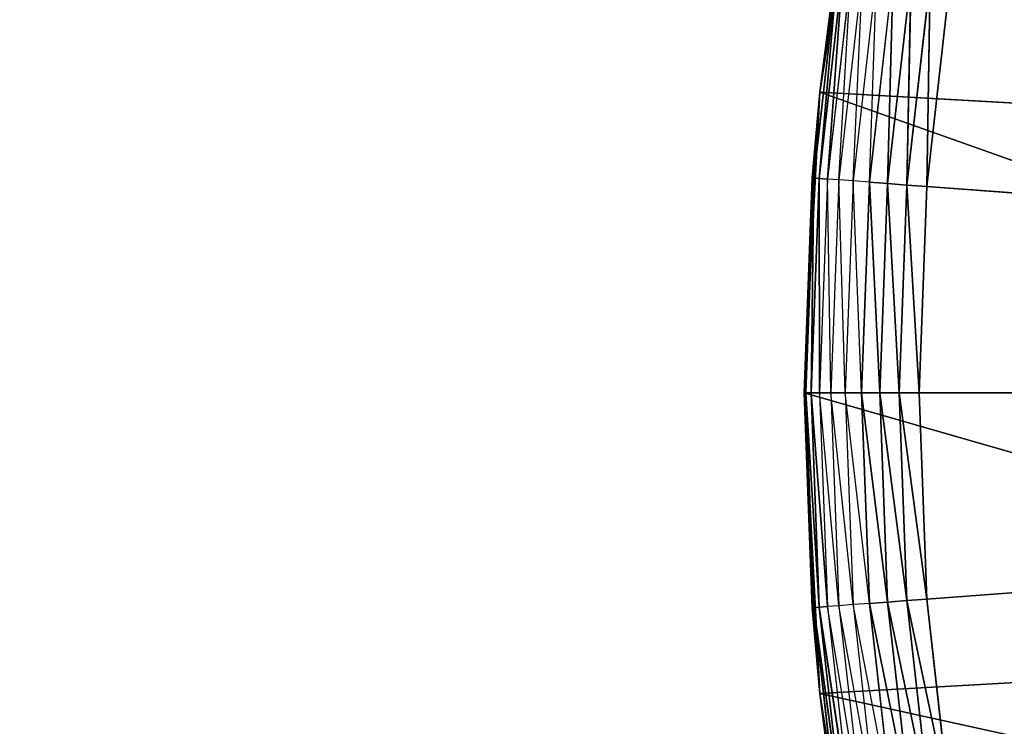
# Model space of a CAD drawing. Extents: x 0.05 to 8.85, y 0.05 to 8.85.
# Tile 10 of 256: x 0.56 to 0.74, y 1.14 to 1.26. Entities that reach past the tile are written whole.
import ezdxf

# ---------------------------------------------------------------- set-up
doc = ezdxf.new("R2010")
doc.units = 0
doc.header["$LTSCALE"] = 2.54
doc.layers.get('0').update_dxf_attribs({"color": 13, "linetype": 'CONTINUOUS'})

# ---------------------------------------------------------------- blocks, each defined once
blk = doc.blocks.new('SZCZOTKA_DO_WC_BEZ_POKRYWK')
at = {"color": 0}
for p, q in [((0.70397, 1.25142, 5.55), (0.71216, 1.30311, 5.55)), ((0.70397, 1.25142, 5.55), (0.71216, 1.30311, 5.55)), ((0.70712, 1.27363, 5.36653), (0.70293, 1.2365, 5.36653)), ((0.70712, 1.27363, 5.36653), (0.70293, 1.2365, 5.36653)), ((0.70383, 1.23643, 5.36316), (0.70712, 1.27363, 5.36653)), ((0.70383, 1.23643, 5.36316), (0.70712, 1.27363, 5.36653)), ((0.70801, 1.2735, 5.36316), (0.70383, 1.23643, 5.36316)), ((0.70801, 1.2735, 5.36316), (0.70383, 1.23643, 5.36316)), ((0.70681, 1.27368, 5.37), (0.70397, 1.25142, 5.55)), ((0.70681, 1.27368, 5.37), (0.70397, 1.25142, 5.37)), ((0.70681, 1.27368, 5.37), (0.70397, 1.25142, 5.55)), ((0.70397, 1.25142, 5.37), (0.70712, 1.27363, 5.36653)), ((0.7053, 1.23632, 5.36), (0.70801, 1.2735, 5.36316)), ((0.7053, 1.23632, 5.36), (0.70801, 1.2735, 5.36316)), ((0.70946, 1.27328, 5.36), (0.7053, 1.23632, 5.36)), ((0.70729, 1.23617, 5.35714), (0.70946, 1.27328, 5.36)), ((0.71144, 1.27298, 5.35714), (0.70729, 1.23617, 5.35714)), ((0.70975, 1.23599, 5.35468), (0.71144, 1.27298, 5.35714)), ((0.71388, 1.27261, 5.35468), (0.70975, 1.23599, 5.35468)), ((0.7126, 1.23577, 5.35268), (0.71388, 1.27261, 5.35468)), ((0.7167, 1.27219, 5.35268), (0.7126, 1.23577, 5.35268)), ((0.71575, 1.23554, 5.35121), (0.7167, 1.27219, 5.35268)), ((0.71575, 1.23554, 5.35121), (0.7167, 1.27219, 5.35268)), ((0.71983, 1.27172, 5.35121), (0.71575, 1.23554, 5.35121)), ((0.71983, 1.27172, 5.35121), (0.71575, 1.23554, 5.35121)), ((0.71911, 1.23529, 5.3503), (0.71983, 1.27172, 5.35121)), ((0.71911, 1.23529, 5.3503), (0.71983, 1.27172, 5.35121)), ((0.72316, 1.27121, 5.3503), (0.71911, 1.23529, 5.3503)), ((0.72316, 1.27121, 5.3503), (0.71911, 1.23529, 5.3503)), ((0.72257, 1.23503, 5.35), (0.72316, 1.27121, 5.3503)), ((0.72257, 1.23503, 5.35), (0.72316, 1.27121, 5.3503)), ((0.72257, 1.23503, 5.35), (0.72659, 1.2707, 5.35)), ((0.72257, 1.23503, 5.35), (0.72659, 1.2707, 5.35)), ((0.70123, 1.19916, 5.55), (0.70397, 1.25142, 5.55)), ((0.70123, 1.19916, 5.55), (0.70397, 1.25142, 5.55)), ((0.70397, 1.25142, 5.37), (0.70263, 1.23652, 5.37)), ((0.70263, 1.23652, 5.37), (0.70397, 1.25142, 5.55)), ((0.70263, 1.23652, 5.37), (0.70397, 1.25142, 5.55)), ((0.70397, 1.25142, 5.37), (0.70293, 1.2365, 5.36653)), ((0.70397, 1.25142, 5.37), (0.70397, 1.25142, 5.55)), ((0.70397, 1.25142, 5.37), (0.70397, 1.25142, 5.55)), ((0.70397, 1.25142, 5.55), (0.85399, 1.24302, 5.55)), ((0.70397, 1.25142, 5.55), (0.85399, 1.24302, 5.55)), ((0.70397, 1.25142, 5.55), (0.85123, 1.19916, 5.55)), ((0.70397, 1.25142, 5.55), (0.85123, 1.19916, 5.55)), ((0.70263, 1.23652, 5.37), (0.70123, 1.19916, 5.55)), ((0.70263, 1.23652, 5.37), (0.70123, 1.19916, 5.55)), ((0.70263, 1.23652, 5.37), (0.70123, 1.19916, 5.37)), ((0.70263, 1.23652, 5.37), (0.70123, 1.19916, 5.37)), ((0.70263, 1.23652, 5.37), (0.70153, 1.19916, 5.36653)), ((0.70263, 1.23652, 5.37), (0.70153, 1.19916, 5.36653)), ((0.70293, 1.2365, 5.36653), (0.70153, 1.19916, 5.36653)), ((0.70293, 1.2365, 5.36653), (0.70153, 1.19916, 5.36653)), ((0.70244, 1.19916, 5.36316), (0.70293, 1.2365, 5.36653)), ((0.70244, 1.19916, 5.36316), (0.70293, 1.2365, 5.36653)), ((0.70383, 1.23643, 5.36316), (0.70244, 1.19916, 5.36316)), ((0.70383, 1.23643, 5.36316), (0.70244, 1.19916, 5.36316)), ((0.70263, 1.23652, 5.37), (0.70293, 1.2365, 5.36653)), ((0.70383, 1.23643, 5.36316), (0.70293, 1.2365, 5.36653)), ((0.70383, 1.23643, 5.36316), (0.70293, 1.2365, 5.36653)), ((0.7053, 1.23632, 5.36), (0.70383, 1.23643, 5.36316)), ((0.7053, 1.23632, 5.36), (0.70383, 1.23643, 5.36316)), ((0.70391, 1.19916, 5.36), (0.70383, 1.23643, 5.36316)), ((0.70391, 1.19916, 5.36), (0.70383, 1.23643, 5.36316)), ((0.7053, 1.23632, 5.36), (0.70391, 1.19916, 5.36)), ((0.70729, 1.23617, 5.35714), (0.7053, 1.23632, 5.36)), ((0.70591, 1.19916, 5.35714), (0.7053, 1.23632, 5.36)), ((0.70729, 1.23617, 5.35714), (0.70591, 1.19916, 5.35714)), ((0.70975, 1.23599, 5.35468), (0.70729, 1.23617, 5.35714)), ((0.70837, 1.19916, 5.35468), (0.70729, 1.23617, 5.35714)), ((0.70975, 1.23599, 5.35468), (0.70837, 1.19916, 5.35468)), ((0.7126, 1.23577, 5.35268), (0.70975, 1.23599, 5.35468)), ((0.71123, 1.19916, 5.35268), (0.70975, 1.23599, 5.35468)), ((0.7126, 1.23577, 5.35268), (0.71123, 1.19916, 5.35268)), ((0.71575, 1.23554, 5.35121), (0.7126, 1.23577, 5.35268)), ((0.71575, 1.23554, 5.35121), (0.7126, 1.23577, 5.35268)), ((0.71439, 1.19916, 5.35121), (0.7126, 1.23577, 5.35268)), ((0.71439, 1.19916, 5.35121), (0.7126, 1.23577, 5.35268)), ((0.71575, 1.23554, 5.35121), (0.71439, 1.19916, 5.35121)), ((0.71575, 1.23554, 5.35121), (0.71439, 1.19916, 5.35121)), ((0.71911, 1.23529, 5.3503), (0.71575, 1.23554, 5.35121)), ((0.71911, 1.23529, 5.3503), (0.71575, 1.23554, 5.35121)), ((0.71776, 1.19916, 5.3503), (0.71575, 1.23554, 5.35121)), ((0.71776, 1.19916, 5.3503), (0.71575, 1.23554, 5.35121)), ((0.71911, 1.23529, 5.3503), (0.71776, 1.19916, 5.3503)), ((0.71911, 1.23529, 5.3503), (0.71776, 1.19916, 5.3503)), ((0.72257, 1.23503, 5.35), (0.71911, 1.23529, 5.3503)), ((0.72257, 1.23503, 5.35), (0.71911, 1.23529, 5.3503)), ((0.72123, 1.19916, 5.35), (0.71911, 1.23529, 5.3503)), ((0.72123, 1.19916, 5.35), (0.71911, 1.23529, 5.3503)), ((0.72123, 1.19916, 5.35), (0.72257, 1.23503, 5.35)), ((0.72123, 1.19916, 5.35), (0.72257, 1.23503, 5.35)), ((1.20123, 1.19916, 5.35), (0.72257, 1.23503, 5.35)), ((1.20123, 1.19916, 5.35), (0.72257, 1.23503, 5.35)), ((0.70397, 1.14689, 5.55), (0.70123, 1.19916, 5.55)), ((0.70123, 1.19916, 5.55), (0.70263, 1.16179, 5.37)), ((0.70123, 1.19916, 5.37), (0.70123, 1.19916, 5.55)), ((0.70123, 1.19916, 5.37), (0.70123, 1.19916, 5.55)), ((0.70123, 1.19916, 5.37), (0.70263, 1.16179, 5.37)), ((0.70123, 1.19916, 5.55), (0.70263, 1.16179, 5.37)), ((0.70123, 1.19916, 5.55), (0.85123, 1.19916, 5.55)), ((0.70123, 1.19916, 5.55), (0.85123, 1.19916, 5.55)), ((0.70123, 1.19916, 5.55), (0.85399, 1.15529, 5.55)), ((0.70123, 1.19916, 5.55), (0.85399, 1.15529, 5.55)), ((0.70397, 1.14689, 5.55), (0.70123, 1.19916, 5.55)), ((0.70123, 1.19916, 5.37), (0.70263, 1.16179, 5.37)), ((0.70123, 1.19916, 5.37), (0.70293, 1.16181, 5.36653)), ((0.70123, 1.19916, 5.37), (0.70293, 1.16181, 5.36653)), ((0.70123, 1.19916, 5.37), (0.70153, 1.19916, 5.36653)), ((0.70123, 1.19916, 5.37), (0.70153, 1.19916, 5.36653)), ((0.70153, 1.19916, 5.36653), (0.70293, 1.16181, 5.36653)), ((0.70244, 1.19916, 5.36316), (0.70153, 1.19916, 5.36653)), ((0.70244, 1.19916, 5.36316), (0.70153, 1.19916, 5.36653)), ((0.70383, 1.16188, 5.36316), (0.70153, 1.19916, 5.36653)), ((0.70383, 1.16188, 5.36316), (0.70153, 1.19916, 5.36653)), ((0.70153, 1.19916, 5.36653), (0.70293, 1.16181, 5.36653)), ((0.70244, 1.19916, 5.36316), (0.70383, 1.16188, 5.36316)), ((0.70391, 1.19916, 5.36), (0.70244, 1.19916, 5.36316)), ((0.70391, 1.19916, 5.36), (0.70244, 1.19916, 5.36316)), ((0.7053, 1.16199, 5.36), (0.70244, 1.19916, 5.36316)), ((0.7053, 1.16199, 5.36), (0.70244, 1.19916, 5.36316)), ((0.70244, 1.19916, 5.36316), (0.70383, 1.16188, 5.36316)), ((0.70591, 1.19916, 5.35714), (0.70391, 1.19916, 5.36)), ((0.70729, 1.16214, 5.35714), (0.70391, 1.19916, 5.36)), ((0.70391, 1.19916, 5.36), (0.7053, 1.16199, 5.36)), ((0.70591, 1.19916, 5.35714), (0.70729, 1.16214, 5.35714)), ((0.70837, 1.19916, 5.35468), (0.70591, 1.19916, 5.35714)), ((0.70975, 1.16233, 5.35468), (0.70591, 1.19916, 5.35714)), ((0.70837, 1.19916, 5.35468), (0.70975, 1.16233, 5.35468)), ((0.71123, 1.19916, 5.35268), (0.70837, 1.19916, 5.35468)), ((0.7126, 1.16254, 5.35268), (0.70837, 1.19916, 5.35468)), ((0.71439, 1.19916, 5.35121), (0.71123, 1.19916, 5.35268)), ((0.71439, 1.19916, 5.35121), (0.71123, 1.19916, 5.35268)), ((0.71575, 1.16277, 5.35121), (0.71123, 1.19916, 5.35268)), ((0.71575, 1.16277, 5.35121), (0.71123, 1.19916, 5.35268)), ((0.71123, 1.19916, 5.35268), (0.7126, 1.16254, 5.35268)), ((0.71439, 1.19916, 5.35121), (0.71575, 1.16277, 5.35121)), ((0.71776, 1.19916, 5.3503), (0.71439, 1.19916, 5.35121)), ((0.71776, 1.19916, 5.3503), (0.71439, 1.19916, 5.35121)), ((0.71911, 1.16303, 5.3503), (0.71439, 1.19916, 5.35121)), ((0.71911, 1.16303, 5.3503), (0.71439, 1.19916, 5.35121)), ((0.71439, 1.19916, 5.35121), (0.71575, 1.16277, 5.35121)), ((0.71776, 1.19916, 5.3503), (0.71911, 1.16303, 5.3503)), ((0.72123, 1.19916, 5.35), (0.71776, 1.19916, 5.3503)), ((0.72123, 1.19916, 5.35), (0.71776, 1.19916, 5.3503)), ((0.72257, 1.16329, 5.35), (0.71776, 1.19916, 5.3503)), ((0.72257, 1.16329, 5.35), (0.71776, 1.19916, 5.3503)), ((0.71776, 1.19916, 5.3503), (0.71911, 1.16303, 5.3503)), ((0.72257, 1.16329, 5.35), (0.72123, 1.19916, 5.35)), ((0.72123, 1.19916, 5.35), (1.20123, 1.19916, 5.35)), ((0.72123, 1.19916, 5.35), (1.20123, 1.19916, 5.35)), ((0.72257, 1.16329, 5.35), (0.72123, 1.19916, 5.35)), ((0.72257, 1.16329, 5.35), (1.20123, 1.19916, 5.35)), ((0.72257, 1.16329, 5.35), (1.20123, 1.19916, 5.35)), ((0.7126, 1.16254, 5.35268), (0.70975, 1.16233, 5.35468)), ((0.71575, 1.16277, 5.35121), (0.7126, 1.16254, 5.35268)), ((0.71575, 1.16277, 5.35121), (0.7126, 1.16254, 5.35268)), ((0.71983, 1.1266, 5.35121), (0.7126, 1.16254, 5.35268)), ((0.71983, 1.1266, 5.35121), (0.7126, 1.16254, 5.35268)), ((0.7126, 1.16254, 5.35268), (0.7167, 1.12613, 5.35268)), ((0.71911, 1.16303, 5.3503), (0.71575, 1.16277, 5.35121)), ((0.71911, 1.16303, 5.3503), (0.71575, 1.16277, 5.35121)), ((0.71575, 1.16277, 5.35121), (0.71983, 1.1266, 5.35121)), ((0.72316, 1.1271, 5.3503), (0.71575, 1.16277, 5.35121)), ((0.72316, 1.1271, 5.3503), (0.71575, 1.16277, 5.35121)), ((0.71575, 1.16277, 5.35121), (0.71983, 1.1266, 5.35121)), ((0.72257, 1.16329, 5.35), (0.71911, 1.16303, 5.3503)), ((0.72257, 1.16329, 5.35), (0.71911, 1.16303, 5.3503)), ((0.71911, 1.16303, 5.3503), (0.72316, 1.1271, 5.3503)), ((0.72659, 1.12762, 5.35), (0.71911, 1.16303, 5.3503)), ((0.72659, 1.12762, 5.35), (0.71911, 1.16303, 5.3503)), ((0.71911, 1.16303, 5.3503), (0.72316, 1.1271, 5.3503)), ((0.72659, 1.12762, 5.35), (0.72257, 1.16329, 5.35)), ((0.72659, 1.12762, 5.35), (0.72257, 1.16329, 5.35)), ((0.70263, 1.16179, 5.37), (0.70293, 1.16181, 5.36653)), ((0.70263, 1.16179, 5.37), (0.70397, 1.14689, 5.55)), ((0.70263, 1.16179, 5.37), (0.70397, 1.14689, 5.55)), ((0.70263, 1.16179, 5.37), (0.70397, 1.14689, 5.37)), ((0.70383, 1.16188, 5.36316), (0.70293, 1.16181, 5.36653)), ((0.70383, 1.16188, 5.36316), (0.70293, 1.16181, 5.36653)), ((0.70397, 1.14689, 5.37), (0.70293, 1.16181, 5.36653)), ((0.70293, 1.16181, 5.36653), (0.70712, 1.12468, 5.36653)), ((0.70801, 1.12481, 5.36316), (0.70293, 1.16181, 5.36653)), ((0.70801, 1.12481, 5.36316), (0.70293, 1.16181, 5.36653)), ((0.70293, 1.16181, 5.36653), (0.70712, 1.12468, 5.36653)), ((0.7053, 1.16199, 5.36), (0.70383, 1.16188, 5.36316)), ((0.7053, 1.16199, 5.36), (0.70383, 1.16188, 5.36316)), ((0.70383, 1.16188, 5.36316), (0.70801, 1.12481, 5.36316)), ((0.70946, 1.12503, 5.36), (0.70383, 1.16188, 5.36316)), ((0.70946, 1.12503, 5.36), (0.70383, 1.16188, 5.36316)), ((0.70383, 1.16188, 5.36316), (0.70801, 1.12481, 5.36316)), ((0.70729, 1.16214, 5.35714), (0.7053, 1.16199, 5.36)), ((0.71144, 1.12533, 5.35714), (0.7053, 1.16199, 5.36)), ((0.7053, 1.16199, 5.36), (0.70946, 1.12503, 5.36)), ((0.70975, 1.16233, 5.35468), (0.70729, 1.16214, 5.35714)), ((0.70729, 1.16214, 5.35714), (0.71144, 1.12533, 5.35714)), ((0.71388, 1.1257, 5.35468), (0.70729, 1.16214, 5.35714)), ((0.70975, 1.16233, 5.35468), (0.71388, 1.1257, 5.35468)), ((0.7167, 1.12613, 5.35268), (0.70975, 1.16233, 5.35468)), ((0.70397, 1.14689, 5.55), (0.85399, 1.15529, 5.55)), ((0.70397, 1.14689, 5.55), (0.85399, 1.15529, 5.55)), ((0.71216, 1.0952, 5.55), (0.70397, 1.14689, 5.55)), ((0.70397, 1.14689, 5.55), (0.70681, 1.12464, 5.37)), ((0.70397, 1.14689, 5.55), (0.70681, 1.12464, 5.37)), ((0.70397, 1.14689, 5.55), (0.70397, 1.14689, 5.37)), ((0.70397, 1.14689, 5.37), (0.70681, 1.12464, 5.37)), ((0.70397, 1.14689, 5.55), (0.70397, 1.14689, 5.37)), ((0.70397, 1.14689, 5.55), (0.86223, 1.11211, 5.55)), ((0.70397, 1.14689, 5.55), (0.86223, 1.11211, 5.55)), ((0.71216, 1.0952, 5.55), (0.70397, 1.14689, 5.55)), ((0.70712, 1.12468, 5.36653), (0.70397, 1.14689, 5.37))]:
    blk.add_line(p, q, dxfattribs=at)
mesh = blk.add_polyface(dxfattribs=at)
corners = [(0.85655, 7.63838, 5.55), (0.07623, 0.07416, 5.55), (0.07623, 8.82416, 5.55)]
mesh.append_faces([[corners[k] for k in face] for face in [(0, 1, 2)]], dxfattribs={"color": 0})
mesh = blk.add_polyface(dxfattribs=at)
corners = [(0.87234, 7.57945, 5.65), (0.07623, 8.82416, 5.65), (0.07623, 0.07416, 5.65)]
mesh.append_faces([[corners[k] for k in face] for face in [(0, 1, 2)]], dxfattribs={"color": 0})
mesh = blk.add_polyface(dxfattribs=at)
corners = [(0.87234, 7.57945, 5.55), (0.07623, 0.07416, 5.55), (0.85655, 7.63838, 5.55)]
mesh.append_faces([[corners[k] for k in face] for face in [(0, 1, 2)]], dxfattribs={"color": 0})
mesh = blk.add_polyface(dxfattribs=at)
corners = [(0.87234, 1.31886, 5.55), (0.07623, 0.07416, 5.55), (0.87234, 7.57945, 5.55)]
mesh.append_faces([[corners[k] for k in face] for face in [(0, 1, 2)]], dxfattribs={"color": 0})
mesh = blk.add_polyface(dxfattribs=at)
corners = [(0.89812, 7.52416, 5.65), (0.87234, 7.57945, 5.65), (0.07623, 0.07416, 5.65)]
mesh.append_faces([[corners[k] for k in face] for face in [(0, 1, 2)]], dxfattribs={"color": 0})
mesh = blk.add_polyface(dxfattribs=at)
corners = [(0.93311, 7.47418, 5.65), (0.89812, 7.52416, 5.65), (0.07623, 0.07416, 5.65)]
mesh.append_faces([[corners[k] for k in face] for face in [(0, 1, 2)]], dxfattribs={"color": 0})
mesh = blk.add_polyface(dxfattribs=at)
corners = [(0.97625, 7.43104, 5.65), (0.93311, 7.47418, 5.65), (0.07623, 0.07416, 5.65)]
mesh.append_faces([[corners[k] for k in face] for face in [(0, 1, 2)]], dxfattribs={"color": 0})
mesh = blk.add_polyface(dxfattribs=at)
corners = [(1.02623, 7.39605, 5.65), (0.97625, 7.43104, 5.65), (0.07623, 0.07416, 5.65)]
mesh.append_faces([[corners[k] for k in face] for face in [(0, 1, 2)]], dxfattribs={"color": 0})
mesh = blk.add_polyface(dxfattribs=at)
corners = [(1.08152, 7.37026, 5.65), (1.02623, 7.39605, 5.65), (0.07623, 0.07416, 5.65)]
mesh.append_faces([[corners[k] for k in face] for face in [(0, 1, 2)]], dxfattribs={"color": 0})
mesh = blk.add_polyface(dxfattribs=at)
corners = [(1.08152, 7.37026, 5.65), (0.07623, 0.07416, 5.65), (0.87234, 1.31886, 5.65)]
mesh.append_faces([[corners[k] for k in face] for face in [(0, 1, 2)]], dxfattribs={"color": 0})
mesh = blk.add_polyface(dxfattribs=at)
corners = [(1.20123, 1.19916, 5.35), (0.73326, 1.30597, 5.35), (0.74256, 1.34064, 5.35)]
mesh.append_faces([[corners[k] for k in face] for face in [(0, 1, 2)]], dxfattribs={"color": 0})
mesh = blk.add_polyface(dxfattribs=at)
corners = [(0.87234, 1.31886, 5.55), (0.85655, 1.25993, 5.55), (0.07623, 0.07416, 5.55)]
mesh.append_faces([[corners[k] for k in face] for face in [(0, 1, 2)]], dxfattribs={"color": 0})
mesh = blk.add_polyface(dxfattribs=at)
corners = [(0.87234, 1.31886, 5.65), (0.07623, 0.07416, 5.65), (0.85655, 1.25993, 5.65)]
mesh.append_faces([[corners[k] for k in face] for face in [(0, 1, 2)]], dxfattribs={"color": 0})
mesh = blk.add_polyface(dxfattribs=at)
corners = [(1.20123, 1.19916, 5.35), (0.72659, 1.2707, 5.35), (0.73326, 1.30597, 5.35)]
mesh.append_faces([[corners[k] for k in face] for face in [(0, 1, 2)]], dxfattribs={"color": 0})
mesh = blk.add_polyface(dxfattribs=at)
corners = [(0.71216, 1.30311, 5.55), (0.70681, 1.27368, 5.37), (0.70397, 1.25142, 5.55)]
mesh.append_faces([[corners[k] for k in face] for face in [(0, 1, 2)]], dxfattribs={"color": 0})
mesh = blk.add_polyface(dxfattribs=at)
corners = [(0.85399, 1.24302, 5.55), (0.71216, 1.30311, 5.55), (0.70397, 1.25142, 5.55)]
mesh.append_faces([[corners[k] for k in face] for face in [(0, 1, 2)]], dxfattribs={"color": 0})
mesh = blk.add_polyface(dxfattribs=at)
corners = [(0.86223, 1.2862, 5.55), (0.71216, 1.30311, 5.55), (0.85399, 1.24302, 5.55)]
mesh.append_faces([[corners[k] for k in face] for face in [(0, 1, 2)]], dxfattribs={"color": 0})
mesh = blk.add_polyface(dxfattribs=at)
corners = [(0.70712, 1.27363, 5.36653), (0.70293, 1.2365, 5.36653), (0.70397, 1.25142, 5.37)]
mesh.append_faces([[corners[k] for k in face] for face in [(0, 1, 2)]], dxfattribs={"color": 0})
mesh = blk.add_polyface(dxfattribs=at)
corners = [(0.70712, 1.27363, 5.36653), (0.70383, 1.23643, 5.36316), (0.70293, 1.2365, 5.36653)]
mesh.append_faces([[corners[k] for k in face] for face in [(0, 1, 2)]], dxfattribs={"color": 0})
mesh = blk.add_polyface(dxfattribs=at)
corners = [(0.70712, 1.27363, 5.36653), (0.70801, 1.2735, 5.36316), (0.70383, 1.23643, 5.36316)]
mesh.append_faces([[corners[k] for k in face] for face in [(0, 1, 2)]], dxfattribs={"color": 0})
mesh = blk.add_polyface(dxfattribs=at)
corners = [(0.70801, 1.2735, 5.36316), (0.7053, 1.23632, 5.36), (0.70383, 1.23643, 5.36316)]
mesh.append_faces([[corners[k] for k in face] for face in [(0, 1, 2)]], dxfattribs={"color": 0})
mesh = blk.add_polyface(dxfattribs=at)
corners = [(0.70681, 1.27368, 5.37), (0.70397, 1.25142, 5.37), (0.70397, 1.25142, 5.55)]
mesh.append_faces([[corners[k] for k in face] for face in [(0, 1, 2)]], dxfattribs={"color": 0})
mesh = blk.add_polyface(dxfattribs=at)
corners = [(0.70801, 1.2735, 5.36316), (0.70946, 1.27328, 5.36), (0.7053, 1.23632, 5.36)]
mesh.append_faces([[corners[k] for k in face] for face in [(0, 1, 2)]], dxfattribs={"color": 0})
mesh = blk.add_polyface(dxfattribs=at)
corners = [(0.7167, 1.27219, 5.35268), (0.71575, 1.23554, 5.35121), (0.7126, 1.23577, 5.35268)]
mesh.append_faces([[corners[k] for k in face] for face in [(0, 1, 2)]], dxfattribs={"color": 0})
mesh = blk.add_polyface(dxfattribs=at)
corners = [(0.71983, 1.27172, 5.35121), (0.71575, 1.23554, 5.35121), (0.7167, 1.27219, 5.35268)]
mesh.append_faces([[corners[k] for k in face] for face in [(0, 1, 2)]], dxfattribs={"color": 0})
mesh = blk.add_polyface(dxfattribs=at)
corners = [(0.71983, 1.27172, 5.35121), (0.71911, 1.23529, 5.3503), (0.71575, 1.23554, 5.35121)]
mesh.append_faces([[corners[k] for k in face] for face in [(0, 1, 2)]], dxfattribs={"color": 0})
mesh = blk.add_polyface(dxfattribs=at)
corners = [(0.72316, 1.27121, 5.3503), (0.71911, 1.23529, 5.3503), (0.71983, 1.27172, 5.35121)]
mesh.append_faces([[corners[k] for k in face] for face in [(0, 1, 2)]], dxfattribs={"color": 0})
mesh = blk.add_polyface(dxfattribs=at)
corners = [(0.72316, 1.27121, 5.3503), (0.72257, 1.23503, 5.35), (0.71911, 1.23529, 5.3503)]
mesh.append_faces([[corners[k] for k in face] for face in [(0, 1, 2)]], dxfattribs={"color": 0})
mesh = blk.add_polyface(dxfattribs=at)
corners = [(0.72659, 1.2707, 5.35), (0.72257, 1.23503, 5.35), (0.72316, 1.27121, 5.3503)]
mesh.append_faces([[corners[k] for k in face] for face in [(0, 1, 2)]], dxfattribs={"color": 0})
mesh = blk.add_polyface(dxfattribs=at)
corners = [(1.20123, 1.19916, 5.35), (0.72257, 1.23503, 5.35), (0.72659, 1.2707, 5.35)]
mesh.append_faces([[corners[k] for k in face] for face in [(0, 1, 2)]], dxfattribs={"color": 0})
mesh = blk.add_polyface(dxfattribs=at)
corners = [(0.85655, 1.25993, 5.55), (0.85123, 1.19916, 5.55), (0.07623, 0.07416, 5.55)]
mesh.append_faces([[corners[k] for k in face] for face in [(0, 1, 2)]], dxfattribs={"color": 0})
mesh = blk.add_polyface(dxfattribs=at)
corners = [(0.85655, 1.25993, 5.65), (0.07623, 0.07416, 5.65), (0.85123, 1.19916, 5.65)]
mesh.append_faces([[corners[k] for k in face] for face in [(0, 1, 2)]], dxfattribs={"color": 0})
mesh = blk.add_polyface(dxfattribs=at)
corners = [(0.70397, 1.25142, 5.55), (0.70263, 1.23652, 5.37), (0.70123, 1.19916, 5.55)]
mesh.append_faces([[corners[k] for k in face] for face in [(0, 1, 2)]], dxfattribs={"color": 0})
mesh = blk.add_polyface(dxfattribs=at)
corners = [(0.85123, 1.19916, 5.55), (0.70397, 1.25142, 5.55), (0.70123, 1.19916, 5.55)]
mesh.append_faces([[corners[k] for k in face] for face in [(0, 1, 2)]], dxfattribs={"color": 0})
mesh = blk.add_polyface(dxfattribs=at)
corners = [(0.70397, 1.25142, 5.37), (0.70263, 1.23652, 5.37), (0.70397, 1.25142, 5.55)]
mesh.append_faces([[corners[k] for k in face] for face in [(0, 1, 2)]], dxfattribs={"color": 0})
mesh = blk.add_polyface(dxfattribs=at)
corners = [(0.85399, 1.24302, 5.55), (0.70397, 1.25142, 5.55), (0.85123, 1.19916, 5.55)]
mesh.append_faces([[corners[k] for k in face] for face in [(0, 1, 2)]], dxfattribs={"color": 0})
mesh = blk.add_polyface(dxfattribs=at)
corners = [(0.70263, 1.23652, 5.37), (0.70123, 1.19916, 5.37), (0.70123, 1.19916, 5.55)]
mesh.append_faces([[corners[k] for k in face] for face in [(0, 1, 2)]], dxfattribs={"color": 0})
mesh = blk.add_polyface(dxfattribs=at)
corners = [(0.70263, 1.23652, 5.37), (0.70153, 1.19916, 5.36653), (0.70123, 1.19916, 5.37)]
mesh.append_faces([[corners[k] for k in face] for face in [(0, 1, 2)]], dxfattribs={"color": 0})
mesh = blk.add_polyface(dxfattribs=at)
corners = [(0.70263, 1.23652, 5.37), (0.70293, 1.2365, 5.36653), (0.70153, 1.19916, 5.36653)]
mesh.append_faces([[corners[k] for k in face] for face in [(0, 1, 2)]], dxfattribs={"color": 0})
mesh = blk.add_polyface(dxfattribs=at)
corners = [(0.70293, 1.2365, 5.36653), (0.70244, 1.19916, 5.36316), (0.70153, 1.19916, 5.36653)]
mesh.append_faces([[corners[k] for k in face] for face in [(0, 1, 2)]], dxfattribs={"color": 0})
mesh = blk.add_polyface(dxfattribs=at)
corners = [(0.70293, 1.2365, 5.36653), (0.70383, 1.23643, 5.36316), (0.70244, 1.19916, 5.36316)]
mesh.append_faces([[corners[k] for k in face] for face in [(0, 1, 2)]], dxfattribs={"color": 0})
mesh = blk.add_polyface(dxfattribs=at)
corners = [(0.70383, 1.23643, 5.36316), (0.70391, 1.19916, 5.36), (0.70244, 1.19916, 5.36316)]
mesh.append_faces([[corners[k] for k in face] for face in [(0, 1, 2)]], dxfattribs={"color": 0})
mesh = blk.add_polyface(dxfattribs=at)
corners = [(0.70383, 1.23643, 5.36316), (0.7053, 1.23632, 5.36), (0.70391, 1.19916, 5.36)]
mesh.append_faces([[corners[k] for k in face] for face in [(0, 1, 2)]], dxfattribs={"color": 0})
mesh = blk.add_polyface(dxfattribs=at)
corners = [(0.71439, 1.19916, 5.35121), (0.71123, 1.19916, 5.35268), (0.7126, 1.23577, 5.35268)]
mesh.append_faces([[corners[k] for k in face] for face in [(0, 1, 2)]], dxfattribs={"color": 0})
mesh = blk.add_polyface(dxfattribs=at)
corners = [(0.71575, 1.23554, 5.35121), (0.71439, 1.19916, 5.35121), (0.7126, 1.23577, 5.35268)]
mesh.append_faces([[corners[k] for k in face] for face in [(0, 1, 2)]], dxfattribs={"color": 0})
mesh = blk.add_polyface(dxfattribs=at)
corners = [(0.71776, 1.19916, 5.3503), (0.71439, 1.19916, 5.35121), (0.71575, 1.23554, 5.35121)]
mesh.append_faces([[corners[k] for k in face] for face in [(0, 1, 2)]], dxfattribs={"color": 0})
mesh = blk.add_polyface(dxfattribs=at)
corners = [(0.71911, 1.23529, 5.3503), (0.71776, 1.19916, 5.3503), (0.71575, 1.23554, 5.35121)]
mesh.append_faces([[corners[k] for k in face] for face in [(0, 1, 2)]], dxfattribs={"color": 0})
mesh = blk.add_polyface(dxfattribs=at)
corners = [(0.72123, 1.19916, 5.35), (0.71776, 1.19916, 5.3503), (0.71911, 1.23529, 5.3503)]
mesh.append_faces([[corners[k] for k in face] for face in [(0, 1, 2)]], dxfattribs={"color": 0})
mesh = blk.add_polyface(dxfattribs=at)
corners = [(0.72257, 1.23503, 5.35), (0.72123, 1.19916, 5.35), (0.71911, 1.23529, 5.3503)]
mesh.append_faces([[corners[k] for k in face] for face in [(0, 1, 2)]], dxfattribs={"color": 0})
mesh = blk.add_polyface(dxfattribs=at)
corners = [(1.20123, 1.19916, 5.35), (0.72123, 1.19916, 5.35), (0.72257, 1.23503, 5.35)]
mesh.append_faces([[corners[k] for k in face] for face in [(0, 1, 2)]], dxfattribs={"color": 0})
mesh = blk.add_polyface(dxfattribs=at)
corners = [(0.85655, 1.13838, 5.55), (0.07623, 0.07416, 5.55), (0.85123, 1.19916, 5.55)]
mesh.append_faces([[corners[k] for k in face] for face in [(0, 1, 2)]], dxfattribs={"color": 0})
mesh = blk.add_polyface(dxfattribs=at)
corners = [(0.85655, 1.13838, 5.65), (0.85123, 1.19916, 5.65), (0.07623, 0.07416, 5.65)]
mesh.append_faces([[corners[k] for k in face] for face in [(0, 1, 2)]], dxfattribs={"color": 0})
mesh = blk.add_polyface(dxfattribs=at)
corners = [(0.70123, 1.19916, 5.55), (0.70263, 1.16179, 5.37), (0.70397, 1.14689, 5.55)]
mesh.append_faces([[corners[k] for k in face] for face in [(0, 1, 2)]], dxfattribs={"color": 0})
mesh = blk.add_polyface(dxfattribs=at)
corners = [(0.70123, 1.19916, 5.37), (0.70263, 1.16179, 5.37), (0.70123, 1.19916, 5.55)]
mesh.append_faces([[corners[k] for k in face] for face in [(0, 1, 2)]], dxfattribs={"color": 0})
mesh = blk.add_polyface(dxfattribs=at)
corners = [(0.85399, 1.15529, 5.55), (0.85123, 1.19916, 5.55), (0.70123, 1.19916, 5.55)]
mesh.append_faces([[corners[k] for k in face] for face in [(0, 1, 2)]], dxfattribs={"color": 0})
mesh = blk.add_polyface(dxfattribs=at)
corners = [(0.85399, 1.15529, 5.55), (0.70123, 1.19916, 5.55), (0.70397, 1.14689, 5.55)]
mesh.append_faces([[corners[k] for k in face] for face in [(0, 1, 2)]], dxfattribs={"color": 0})
mesh = blk.add_polyface(dxfattribs=at)
corners = [(0.70123, 1.19916, 5.37), (0.70293, 1.16181, 5.36653), (0.70263, 1.16179, 5.37)]
mesh.append_faces([[corners[k] for k in face] for face in [(0, 1, 2)]], dxfattribs={"color": 0})
mesh = blk.add_polyface(dxfattribs=at)
corners = [(0.70153, 1.19916, 5.36653), (0.70293, 1.16181, 5.36653), (0.70123, 1.19916, 5.37)]
mesh.append_faces([[corners[k] for k in face] for face in [(0, 1, 2)]], dxfattribs={"color": 0})
mesh = blk.add_polyface(dxfattribs=at)
corners = [(0.70244, 1.19916, 5.36316), (0.70383, 1.16188, 5.36316), (0.70153, 1.19916, 5.36653)]
mesh.append_faces([[corners[k] for k in face] for face in [(0, 1, 2)]], dxfattribs={"color": 0})
mesh = blk.add_polyface(dxfattribs=at)
corners = [(0.70153, 1.19916, 5.36653), (0.70383, 1.16188, 5.36316), (0.70293, 1.16181, 5.36653)]
mesh.append_faces([[corners[k] for k in face] for face in [(0, 1, 2)]], dxfattribs={"color": 0})
mesh = blk.add_polyface(dxfattribs=at)
corners = [(0.70391, 1.19916, 5.36), (0.7053, 1.16199, 5.36), (0.70244, 1.19916, 5.36316)]
mesh.append_faces([[corners[k] for k in face] for face in [(0, 1, 2)]], dxfattribs={"color": 0})
mesh = blk.add_polyface(dxfattribs=at)
corners = [(0.70244, 1.19916, 5.36316), (0.7053, 1.16199, 5.36), (0.70383, 1.16188, 5.36316)]
mesh.append_faces([[corners[k] for k in face] for face in [(0, 1, 2)]], dxfattribs={"color": 0})
mesh = blk.add_polyface(dxfattribs=at)
corners = [(0.71575, 1.16277, 5.35121), (0.71123, 1.19916, 5.35268), (0.71439, 1.19916, 5.35121)]
mesh.append_faces([[corners[k] for k in face] for face in [(0, 1, 2)]], dxfattribs={"color": 0})
mesh = blk.add_polyface(dxfattribs=at)
corners = [(0.71575, 1.16277, 5.35121), (0.7126, 1.16254, 5.35268), (0.71123, 1.19916, 5.35268)]
mesh.append_faces([[corners[k] for k in face] for face in [(0, 1, 2)]], dxfattribs={"color": 0})
mesh = blk.add_polyface(dxfattribs=at)
corners = [(0.71911, 1.16303, 5.3503), (0.71439, 1.19916, 5.35121), (0.71776, 1.19916, 5.3503)]
mesh.append_faces([[corners[k] for k in face] for face in [(0, 1, 2)]], dxfattribs={"color": 0})
mesh = blk.add_polyface(dxfattribs=at)
corners = [(0.71911, 1.16303, 5.3503), (0.71575, 1.16277, 5.35121), (0.71439, 1.19916, 5.35121)]
mesh.append_faces([[corners[k] for k in face] for face in [(0, 1, 2)]], dxfattribs={"color": 0})
mesh = blk.add_polyface(dxfattribs=at)
corners = [(0.72257, 1.16329, 5.35), (0.71776, 1.19916, 5.3503), (0.72123, 1.19916, 5.35)]
mesh.append_faces([[corners[k] for k in face] for face in [(0, 1, 2)]], dxfattribs={"color": 0})
mesh = blk.add_polyface(dxfattribs=at)
corners = [(0.72257, 1.16329, 5.35), (0.71911, 1.16303, 5.3503), (0.71776, 1.19916, 5.3503)]
mesh.append_faces([[corners[k] for k in face] for face in [(0, 1, 2)]], dxfattribs={"color": 0})
mesh = blk.add_polyface(dxfattribs=at)
corners = [(1.20123, 1.19916, 5.35), (0.72257, 1.16329, 5.35), (0.72123, 1.19916, 5.35)]
mesh.append_faces([[corners[k] for k in face] for face in [(0, 1, 2)]], dxfattribs={"color": 0})
mesh = blk.add_polyface(dxfattribs=at)
corners = [(1.20123, 1.19916, 5.35), (0.72659, 1.12762, 5.35), (0.72257, 1.16329, 5.35)]
mesh.append_faces([[corners[k] for k in face] for face in [(0, 1, 2)]], dxfattribs={"color": 0})
mesh = blk.add_polyface(dxfattribs=at)
corners = [(1.20123, 1.19916, 5.35), (0.73326, 1.09235, 5.35), (0.72659, 1.12762, 5.35)]
mesh.append_faces([[corners[k] for k in face] for face in [(0, 1, 2)]], dxfattribs={"color": 0})
mesh = blk.add_polyface(dxfattribs=at)
corners = [(1.20123, 1.19916, 5.35), (0.74256, 1.05767, 5.35), (0.73326, 1.09235, 5.35)]
mesh.append_faces([[corners[k] for k in face] for face in [(0, 1, 2)]], dxfattribs={"color": 0})
mesh = blk.add_polyface(dxfattribs=at)
corners = [(0.71983, 1.1266, 5.35121), (0.7126, 1.16254, 5.35268), (0.71575, 1.16277, 5.35121)]
mesh.append_faces([[corners[k] for k in face] for face in [(0, 1, 2)]], dxfattribs={"color": 0})
mesh = blk.add_polyface(dxfattribs=at)
corners = [(0.71983, 1.1266, 5.35121), (0.7167, 1.12613, 5.35268), (0.7126, 1.16254, 5.35268)]
mesh.append_faces([[corners[k] for k in face] for face in [(0, 1, 2)]], dxfattribs={"color": 0})
mesh = blk.add_polyface(dxfattribs=at)
corners = [(0.72316, 1.1271, 5.3503), (0.71575, 1.16277, 5.35121), (0.71911, 1.16303, 5.3503)]
mesh.append_faces([[corners[k] for k in face] for face in [(0, 1, 2)]], dxfattribs={"color": 0})
mesh = blk.add_polyface(dxfattribs=at)
corners = [(0.72316, 1.1271, 5.3503), (0.71983, 1.1266, 5.35121), (0.71575, 1.16277, 5.35121)]
mesh.append_faces([[corners[k] for k in face] for face in [(0, 1, 2)]], dxfattribs={"color": 0})
mesh = blk.add_polyface(dxfattribs=at)
corners = [(0.72659, 1.12762, 5.35), (0.71911, 1.16303, 5.3503), (0.72257, 1.16329, 5.35)]
mesh.append_faces([[corners[k] for k in face] for face in [(0, 1, 2)]], dxfattribs={"color": 0})
mesh = blk.add_polyface(dxfattribs=at)
corners = [(0.72659, 1.12762, 5.35), (0.72316, 1.1271, 5.3503), (0.71911, 1.16303, 5.3503)]
mesh.append_faces([[corners[k] for k in face] for face in [(0, 1, 2)]], dxfattribs={"color": 0})
mesh = blk.add_polyface(dxfattribs=at)
corners = [(0.70263, 1.16179, 5.37), (0.70397, 1.14689, 5.37), (0.70397, 1.14689, 5.55)]
mesh.append_faces([[corners[k] for k in face] for face in [(0, 1, 2)]], dxfattribs={"color": 0})
mesh = blk.add_polyface(dxfattribs=at)
corners = [(0.70383, 1.16188, 5.36316), (0.70801, 1.12481, 5.36316), (0.70293, 1.16181, 5.36653)]
mesh.append_faces([[corners[k] for k in face] for face in [(0, 1, 2)]], dxfattribs={"color": 0})
mesh = blk.add_polyface(dxfattribs=at)
corners = [(0.70293, 1.16181, 5.36653), (0.70712, 1.12468, 5.36653), (0.70397, 1.14689, 5.37)]
mesh.append_faces([[corners[k] for k in face] for face in [(0, 1, 2)]], dxfattribs={"color": 0})
mesh = blk.add_polyface(dxfattribs=at)
corners = [(0.70293, 1.16181, 5.36653), (0.70801, 1.12481, 5.36316), (0.70712, 1.12468, 5.36653)]
mesh.append_faces([[corners[k] for k in face] for face in [(0, 1, 2)]], dxfattribs={"color": 0})
mesh = blk.add_polyface(dxfattribs=at)
corners = [(0.7053, 1.16199, 5.36), (0.70946, 1.12503, 5.36), (0.70383, 1.16188, 5.36316)]
mesh.append_faces([[corners[k] for k in face] for face in [(0, 1, 2)]], dxfattribs={"color": 0})
mesh = blk.add_polyface(dxfattribs=at)
corners = [(0.70383, 1.16188, 5.36316), (0.70946, 1.12503, 5.36), (0.70801, 1.12481, 5.36316)]
mesh.append_faces([[corners[k] for k in face] for face in [(0, 1, 2)]], dxfattribs={"color": 0})
mesh = blk.add_polyface(dxfattribs=at)
corners = [(0.86223, 1.11211, 5.55), (0.85399, 1.15529, 5.55), (0.70397, 1.14689, 5.55)]
mesh.append_faces([[corners[k] for k in face] for face in [(0, 1, 2)]], dxfattribs={"color": 0})
mesh = blk.add_polyface(dxfattribs=at)
corners = [(0.70397, 1.14689, 5.55), (0.70681, 1.12464, 5.37), (0.71216, 1.0952, 5.55)]
mesh.append_faces([[corners[k] for k in face] for face in [(0, 1, 2)]], dxfattribs={"color": 0})
mesh = blk.add_polyface(dxfattribs=at)
corners = [(0.70397, 1.14689, 5.37), (0.70681, 1.12464, 5.37), (0.70397, 1.14689, 5.55)]
mesh.append_faces([[corners[k] for k in face] for face in [(0, 1, 2)]], dxfattribs={"color": 0})
mesh = blk.add_polyface(dxfattribs=at)
corners = [(0.86223, 1.11211, 5.55), (0.70397, 1.14689, 5.55), (0.71216, 1.0952, 5.55)]
mesh.append_faces([[corners[k] for k in face] for face in [(0, 1, 2)]], dxfattribs={"color": 0})

msp = doc.modelspace()

# ---------------------------------------------------------------- block references
at = {"color": 0}
msp.add_blockref('SZCZOTKA_DO_WC_BEZ_POKRYWK', (0, 0), dxfattribs=at)

doc.saveas('drawing.dxf')
